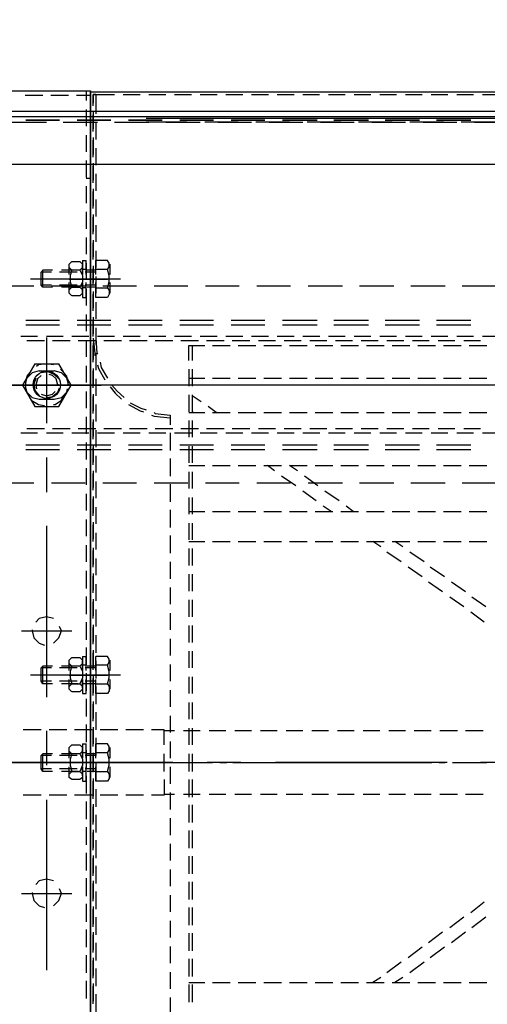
# Model space of a CAD drawing. Header units: millimetres. Extents: x -1574 to 74790, y -2818 to 13830.
# Tile 84 of 92: x 34554 to 34641, y 10626 to 10808. Entities that reach past the tile are written whole.
import ezdxf

# ---------------------------------------------------------------- set-up
doc = ezdxf.new("R2010")
doc.units = ezdxf.units.MM
doc.header["$MEASUREMENT"] = 0
doc.layers.add('ACMV-EQP-CHW', color=30, linetype='Continuous', true_color=0xff7f00)

# ---------------------------------------------------------------- blocks, each defined once
blk = doc.blocks.new('AHU-3TR-CARRIER')
at = {"layer": 'ACMV-EQP-CHW'}
for points in [[(45.85, 493.93), (982.54, 493.93), (982.54, 747.45)], [(44.6, 510.77), (1013.41, 510.77), (1013.41, 706.29)], [(357.35, 519.81), (388.23, 519.81)], [(365.15, 518.26), (371.38, 518.26)], [(374.2, 518.26), (380.42, 518.26)], [(383.23, 518.26), (388.22, 518.26)], [(386.65, 519.81), (386.65, 516.38)], [(388.23, 519.81), (388.23, 84.51)], [(388.23, 519.5), (751.81, 519.5)], [(388.23, 82.02), (388.23, 519.5)], [(390.09, 518.57), (389.16, 518.57), (396.64, 518.57)], [(389.16, 514.52), (389.16, 518.57)], [(389.16, 518.57), (389.16, 515.45)], [(390.09, 518.57), (390.09, 511.71)], [(399.76, 518.57), (405.68, 518.57)], [(408.8, 518.57), (414.72, 518.57)], [(417.84, 518.57), (423.77, 518.57)], [(426.89, 518.57), (432.81, 518.57)], [(435.93, 518.57), (441.85, 518.57)], [(444.97, 518.57), (450.9, 518.57)], [(454.02, 518.57), (459.94, 518.57)], [(463.06, 518.57), (468.98, 518.57)], [(472.11, 518.57), (478.02, 518.57)], [(481.15, 518.57), (487.07, 518.57)], [(490.19, 518.57), (496.12, 518.57)], [(499.23, 518.57), (505.16, 518.57)], [(508.27, 518.57), (514.2, 518.57)], [(517.31, 518.57), (523.24, 518.57)], [(526.36, 518.57), (532.29, 518.57)], [(45.85, 512.65), (985.35, 512.65)], [(386.65, 513.27), (386.65, 507.35)], [(389.16, 512.33), (389.16, 506.4)], [(389.16, 505.47), (389.16, 511.4)], [(372.64, 508.59), (360.46, 508.59)], [(390.71, 508.59), (378.55, 508.59)], [(390.09, 508.59), (390.09, 502.67)], [(408.8, 508.59), (396.65, 508.59)], [(407.87, 510.15), (732.47, 510.15)], [(407.87, 508.9), (422.21, 508.9)], [(426.89, 508.59), (414.72, 508.59)], [(428.45, 508.9), (440.3, 508.9)], [(444.97, 508.59), (433.12, 508.59)], [(446.53, 508.9), (458.38, 508.9)], [(463.06, 508.59), (451.21, 508.59)], [(464.62, 508.9), (476.47, 508.9)], [(481.15, 508.59), (469.29, 508.59)], [(482.7, 508.9), (494.55, 508.9)], [(499.23, 508.59), (487.38, 508.59)], [(500.79, 508.9), (512.63, 508.9)], [(517.31, 508.59), (505.47, 508.59)], [(518.87, 508.9), (530.73, 508.9)], [(535.4, 508.59), (523.55, 508.59)], [(386.65, 504.22), (386.65, 498.3)], [(389.16, 503.29), (389.16, 497.37)], [(389.16, 496.43), (389.16, 502.35)], [(390.09, 499.55), (390.09, 493.62)], [(386.65, 495.18), (386.65, 489.25)], [(389.16, 494.25), (389.16, 488.32)], [(389.16, 487.38), (389.16, 493.31)], [(390.09, 490.5), (390.09, 484.57)], [(386.66, 488.95), (388.23, 488.95)], [(386.65, 486.14), (386.65, 480.21)], [(389.16, 485.2), (389.16, 479.28)], [(389.16, 478.34), (389.16, 484.27)], [(390.09, 481.47), (390.09, 475.53)], [(386.65, 477.1), (386.65, 471.17)], [(389.16, 476.16), (389.16, 470.24)], [(389.16, 469.3), (389.16, 475.22)], [(390.09, 472.42), (390.09, 466.5)], [(386.65, 468.05), (386.65, 462.13)], [(389.16, 467.12), (389.16, 461.19)], [(389.16, 460.25), (389.16, 466.18)], [(390.09, 463.37), (390.09, 457.45)], [(381.67, 456.52), (380.73, 457.45), (380.73, 458.7), (381.67, 459.63)], [(381.67, 459.63), (384.47, 459.63)], [(384.47, 459.63), (385.42, 458.7), (385.42, 457.45), (384.47, 456.52), (385.42, 454.64), (385.42, 452.46), (384.47, 450.59), (385.42, 449.66), (385.42, 448.4), (384.47, 447.47), (381.68, 447.47)], [(385.42, 459.94), (385.42, 454.96)], [(385.42, 459.94), (386.65, 459.94)], [(386.65, 459.01), (386.65, 453.09)], [(386.66, 454.96), (386.66, 459.94)], [(390.09, 454.96), (390.09, 459.94)], [(394.15, 459.94), (390.09, 459.94)], [(394.15, 456.83), (394.76, 457.77), (394.76, 459.01), (394.15, 459.94)], [(395.08, 454.96), (395.08, 458.7)], [(371.38, 450.59), (371.38, 456.51), (370.75, 455.89)], [(374.49, 455.89), (370.75, 455.89)], [(371.38, 450.59), (370.76, 451.21), (370.76, 455.89)], [(374.81, 456.52), (371.38, 456.52)], [(383.54, 455.89), (377.31, 455.89)], [(383.86, 456.52), (377.92, 456.52)], [(380.73, 454.96), (380.73, 458.39)], [(384.47, 456.51), (381.67, 456.51), (381.04, 454.64), (381.04, 452.46), (381.67, 450.59), (384.47, 450.59)], [(385.42, 454.96), (385.42, 458.39)], [(386.65, 456.83), (385.42, 456.83)], [(390.09, 455.89), (386.35, 455.89)], [(390.09, 456.52), (386.97, 456.52)], [(389.16, 458.07), (389.16, 452.15)], [(389.16, 451.21), (389.16, 457.13)], [(394.15, 450.28), (394.76, 452.46), (394.76, 454.64), (394.15, 456.82), (390.09, 456.82)], [(398.82, 453.4), (367.02, 453.4)], [(380.73, 453.4), (394.15, 453.4)], [(380.73, 448.72), (380.73, 452.15)], [(390.4, 453.4), (381.67, 453.4)], [(385.42, 452.15), (385.42, 446.84)], [(385.42, 448.72), (385.42, 452.15)], [(386.66, 446.85), (386.66, 452.15)], [(390.09, 454.33), (390.09, 448.4)], [(390.09, 446.85), (390.09, 452.15)], [(395.08, 448.41), (395.08, 452.15)], [(368.27, 450.9), (356.42, 450.9)], [(374.49, 451.21), (370.75, 451.21)], [(374.81, 450.59), (371.38, 450.59)], [(386.35, 450.9), (374.49, 450.9)], [(383.54, 451.21), (377.31, 451.21)], [(383.86, 450.59), (377.92, 450.59)], [(381.67, 447.47), (380.73, 448.41), (380.73, 449.65), (381.67, 450.59)], [(386.65, 450.28), (385.42, 450.28)], [(390.09, 451.21), (386.35, 451.21)], [(386.65, 449.96), (386.65, 444.04)], [(390.09, 450.59), (386.97, 450.59)], [(389.16, 449.02), (389.16, 443.11)], [(390.09, 450.28), (394.15, 450.28), (394.76, 449.34), (394.76, 448.1), (394.15, 446.85), (390.09, 446.85)], [(404.44, 450.9), (392.59, 450.9)], [(422.53, 450.9), (410.67, 450.9)], [(440.6, 450.9), (428.76, 450.9)], [(458.69, 450.9), (446.84, 450.9)], [(477.09, 450.9), (464.93, 450.9)], [(495.17, 450.9), (483.01, 450.9)], [(513.26, 450.9), (501.1, 450.9)], [(531.35, 450.9), (519.19, 450.9)], [(385.42, 446.85), (386.65, 446.85)], [(389.16, 442.17), (389.16, 448.09)], [(390.09, 445.29), (390.09, 439.37)], [(377.31, 438.74), (365.46, 438.74)], [(395.39, 438.74), (383.54, 438.74)], [(386.65, 440.93), (386.65, 435)], [(389.16, 439.99), (389.16, 434.06)], [(389.16, 433.12), (389.16, 439.05)], [(413.48, 438.74), (401.63, 438.74)], [(431.56, 438.74), (419.71, 438.74)], [(449.65, 438.74), (437.81, 438.74)], [(468.05, 438.74), (455.88, 438.74)], [(486.14, 438.74), (473.97, 438.74)], [(504.22, 438.74), (492.06, 438.74)], [(522.31, 438.74), (510.14, 438.74)], [(377.31, 437.18), (365.46, 437.18)], [(395.39, 437.18), (383.54, 437.18)], [(390.09, 436.24), (390.09, 430.32)], [(413.48, 437.18), (401.63, 437.18)], [(431.56, 437.18), (419.71, 437.18)], [(449.65, 437.18), (437.81, 437.18)], [(468.05, 437.18), (455.88, 437.18)], [(486.14, 437.18), (473.97, 437.18)], [(504.22, 437.18), (492.06, 437.18)], [(522.31, 437.18), (510.14, 437.18)], [(369.51, 433.13), (363.59, 433.13)], [(371.99, 431.57), (365.77, 431.57)], [(378.55, 433.13), (372.64, 433.13)], [(372.64, 432.82), (372.64, 402.57)], [(381.04, 431.57), (374.81, 431.57)], [(387.6, 433.13), (381.67, 433.13)], [(390.09, 431.57), (383.86, 431.57)], [(386.65, 431.88), (386.65, 425.95)], [(389.16, 432.5), (389.78, 427.21), (389.78, 426.27)], [(389.16, 430.95), (389.16, 425.02)], [(390.09, 432.5), (390.39, 427.21), (390.71, 426.89)], [(396.65, 433.13), (390.71, 433.13)], [(399.14, 431.57), (392.89, 431.57)], [(405.68, 433.13), (399.76, 433.13)], [(408.18, 431.57), (401.94, 431.57)], [(414.72, 433.13), (408.8, 433.13)], [(417.21, 431.57), (410.99, 431.57)], [(423.77, 433.13), (417.84, 433.13)], [(426.26, 431.57), (420.03, 431.57)], [(432.81, 433.13), (426.89, 433.13)], [(435.31, 431.57), (429.07, 431.57)], [(441.85, 433.13), (435.93, 433.13)], [(444.35, 431.57), (438.11, 431.57)], [(450.9, 433.13), (444.96, 433.13)], [(453.39, 431.57), (447.46, 431.57)], [(459.94, 433.13), (454.01, 433.13)], [(462.43, 431.57), (456.51, 431.57)], [(468.99, 433.13), (463.06, 433.13)], [(471.48, 431.57), (465.56, 431.57)], [(478.02, 433.13), (472.11, 433.13)], [(480.52, 431.57), (474.59, 431.57)], [(487.07, 433.13), (481.15, 433.13)], [(489.56, 431.57), (483.63, 431.57)], [(496.11, 433.13), (490.18, 433.13)], [(498.6, 431.57), (492.68, 431.57)], [(505.16, 433.13), (499.23, 433.13)], [(507.64, 431.57), (501.73, 431.57)], [(514.21, 433.13), (508.27, 433.13)], [(516.69, 431.57), (510.76, 431.57)], [(523.24, 433.13), (517.31, 433.13)], [(525.73, 431.57), (519.81, 431.57)], [(532.29, 433.13), (526.36, 433.13)], [(389.16, 424.08), (389.16, 430.01)], [(422.84, 424.71), (422.84, 430.01), (428.45, 430.01)], [(424.08, 430.01), (424.08, 424.71)], [(431.26, 430.01), (437.48, 430.01)], [(440.3, 430.01), (446.53, 430.01)], [(449.34, 430.01), (455.57, 430.01)], [(458.38, 430.01), (464.62, 430.01)], [(467.42, 430.01), (473.66, 430.01)], [(476.47, 430.01), (482.7, 430.01)], [(485.51, 430.01), (491.74, 430.01)], [(494.55, 430.01), (500.79, 430.01)], [(503.59, 430.01), (509.83, 430.01)], [(512.64, 430.01), (518.87, 430.01)], [(521.68, 430.01), (527.92, 430.01)], [(372.64, 426.89), (372.64, 405.38)], [(390.09, 427.21), (390.09, 421.28)], [(391.65, 424.08), (391.96, 422.22), (394.15, 418.47)], [(368.57, 423.46), (364.22, 415.97), (368.57, 408.5)], [(366.7, 420.34), (365.77, 419.1), (365.15, 415.97), (365.46, 414.42)], [(370.14, 420.97), (367.64, 420.34), (365.77, 418.47), (365.46, 417.53)], [(368.57, 423.46), (376.99, 423.46)], [(375.12, 423.15), (372.64, 423.46), (369.82, 423.15), (369.2, 422.53)], [(370.14, 420.97), (375.43, 420.97)], [(377, 418.16), (375.43, 419.72), (373.25, 420.66), (370.75, 420.34)], [(380.12, 417.53), (379.8, 418.47), (377.92, 420.34), (375.43, 420.97)], [(377, 408.5), (381.36, 415.97), (377, 423.46)], [(380.42, 416.29), (380.42, 415.97), (379.8, 419.1), (377.92, 421.28), (377.62, 421.59)], [(386.65, 422.83), (386.65, 416.91)], [(389.16, 421.9), (389.16, 415.98)], [(389.16, 415.05), (389.16, 420.97)], [(390.71, 423.15), (391.02, 421.9), (393.21, 417.84)], [(422.84, 421.59), (422.84, 415.67)], [(424.08, 421.59), (424.08, 415.67)], [(368.89, 418.47), (368.27, 416.29), (368.57, 414.1), (370.14, 412.23)], [(370.76, 419.41), (369.51, 418.15), (368.89, 415.97), (369.19, 414.73)], [(376.68, 416.29), (376.68, 415.97), (376.06, 418.16), (374.81, 419.41), (373.57, 419.72)], [(390.09, 418.16), (390.09, 412.23)], [(422.84, 418.47), (428.45, 418.47)], [(431.26, 418.47), (437.48, 418.47)], [(440.3, 418.47), (446.53, 418.47)], [(449.34, 418.47), (455.57, 418.47)], [(458.38, 418.47), (464.62, 418.47)], [(467.42, 418.47), (473.66, 418.47)], [(476.47, 418.47), (482.7, 418.47)], [(485.51, 418.47), (491.74, 418.47)], [(494.55, 418.47), (500.79, 418.47)], [(503.59, 418.47), (509.83, 418.47)], [(512.64, 418.47), (518.87, 418.47)], [(521.68, 418.47), (527.92, 418.47)], [(369.19, 415.97), (308.7, 415.97)], [(407.55, 415.97), (347.37, 415.97)], [(353.6, 415.97), (391.96, 415.97)], [(365.46, 414.73), (365.77, 413.48), (367.64, 411.61), (370.14, 410.98)], [(370.76, 412.85), (372.64, 412.23), (374.81, 412.85), (375.75, 413.79)], [(372.94, 411.61), (374.81, 411.93), (376.68, 413.48), (377.31, 415.05)], [(375.43, 410.99), (377.92, 411.61), (379.8, 413.48), (380.12, 414.73)], [(393.21, 415.97), (381.04, 415.97)], [(386.65, 413.79), (386.65, 407.87)], [(395.08, 415.35), (396.94, 413.17), (399.13, 410.99)], [(395.7, 415.97), (397.58, 413.8), (400.07, 411.61)], [(465.56, 415.97), (405.37, 415.97)], [(431.56, 415.97), (419.71, 415.97)], [(504.21, 415.97), (443.73, 415.97)], [(489.88, 415.97), (477.72, 415.97)], [(562.22, 415.97), (501.73, 415.97)], [(528.23, 415.97), (516.07, 415.97)], [(366.7, 411.61), (367.33, 410.68), (369.82, 409.12), (372, 408.81)], [(370.14, 410.98), (375.43, 410.98)], [(375.12, 409.12), (375.75, 409.12), (377.92, 410.68), (379.49, 413.17)], [(389.16, 412.85), (389.16, 406.93)], [(389.16, 406), (389.16, 411.93)], [(422.84, 412.54), (422.84, 406.62)], [(424.08, 412.54), (424.08, 406.62)], [(427.19, 410.05), (424.08, 412.23)], [(368.57, 408.5), (376.99, 408.5)], [(390.09, 409.12), (390.09, 403.2)], [(401.63, 409.12), (405.68, 406.93), (406.94, 406.62)], [(402.24, 409.74), (405.99, 407.87), (407.87, 407.24)], [(424.39, 406.31), (424.08, 406.62)], [(432.5, 406.31), (429.69, 408.49)], [(386.65, 404.75), (386.65, 398.82)], [(389.16, 403.82), (389.16, 397.89)], [(409.73, 405.38), (410.67, 405.06), (416.29, 404.44)], [(410.67, 406.31), (410.99, 406), (416.29, 405.38), (416.29, 401.95)], [(422.84, 406.31), (428.45, 406.31)], [(422.84, 403.51), (422.84, 397.58)], [(424.08, 403.51), (424.08, 397.58)], [(431.26, 406.31), (437.48, 406.31)], [(440.3, 406.31), (446.53, 406.31)], [(449.34, 406.31), (455.57, 406.31)], [(458.38, 406.31), (464.62, 406.31)], [(467.42, 406.31), (473.66, 406.31)], [(476.47, 406.31), (482.7, 406.31)], [(485.51, 406.31), (491.74, 406.31)], [(494.55, 406.31), (500.79, 406.31)], [(503.59, 406.31), (509.83, 406.31)], [(512.64, 406.31), (518.87, 406.31)], [(521.68, 406.31), (527.92, 406.31)], [(365.77, 400.7), (371.99, 400.7)], [(374.81, 400.7), (381.05, 400.7)], [(383.86, 400.7), (390.1, 400.7)], [(389.16, 396.95), (389.16, 402.88)], [(390.09, 400.07), (390.09, 394.15)], [(392.89, 400.7), (399.13, 400.7)], [(401.94, 400.7), (408.18, 400.7)], [(410.99, 400.7), (417.21, 400.7)], [(420.03, 400.7), (426.26, 400.7)], [(429.07, 400.7), (435.31, 400.7)], [(438.11, 400.7), (444.35, 400.7)], [(447.46, 400.7), (453.39, 400.7)], [(456.51, 400.7), (462.43, 400.7)], [(465.56, 400.7), (471.48, 400.7)], [(474.59, 400.7), (480.51, 400.7)], [(483.63, 400.7), (489.56, 400.7)], [(492.68, 400.7), (498.61, 400.7)], [(501.72, 400.7), (507.64, 400.7)], [(510.77, 400.7), (516.69, 400.7)], [(519.81, 400.7), (525.73, 400.7)], [(363.59, 399.13), (369.51, 399.13)], [(372.64, 399.13), (378.55, 399.13)], [(381.67, 399.13), (387.59, 399.13)], [(390.71, 399.13), (396.64, 399.13)], [(399.76, 399.13), (405.68, 399.13)], [(408.8, 399.13), (414.72, 399.13)], [(416.29, 399.13), (416.29, 392.9)], [(417.84, 399.13), (423.77, 399.13)], [(426.89, 399.13), (432.81, 399.13)], [(435.93, 399.13), (441.85, 399.13)], [(444.97, 399.13), (450.9, 399.13)], [(454.01, 399.13), (459.94, 399.13)], [(463.06, 399.13), (468.99, 399.13)], [(472.11, 399.13), (478.02, 399.13)], [(481.15, 399.13), (487.07, 399.13)], [(490.19, 399.13), (496.12, 399.13)], [(499.23, 399.13), (505.15, 399.13)], [(508.27, 399.13), (514.2, 399.13)], [(517.31, 399.13), (523.24, 399.13)], [(526.36, 399.13), (532.29, 399.13)], [(377.31, 394.77), (365.46, 394.77)], [(377.31, 393.21), (365.46, 393.21)], [(395.39, 394.77), (383.54, 394.77)], [(395.39, 393.21), (383.54, 393.21)], [(386.65, 395.71), (386.65, 389.79)], [(389.16, 394.77), (389.16, 388.85)], [(389.16, 387.92), (389.16, 393.84)], [(413.48, 394.77), (401.63, 394.77)], [(413.48, 393.21), (401.63, 393.21)], [(431.56, 394.77), (419.71, 394.77)], [(431.56, 393.21), (419.71, 393.21)], [(422.84, 394.46), (422.84, 388.53)], [(424.08, 394.46), (424.08, 388.53)], [(449.65, 394.77), (437.81, 394.77)], [(449.65, 393.21), (437.81, 393.21)], [(468.05, 394.77), (455.88, 394.77)], [(468.05, 393.21), (455.88, 393.21)], [(486.14, 394.77), (473.97, 394.77)], [(486.14, 393.21), (473.97, 393.21)], [(504.22, 394.77), (492.06, 394.77)], [(504.22, 393.21), (492.06, 393.21)], [(522.31, 394.77), (510.14, 394.77)], [(522.31, 393.21), (510.14, 393.21)], [(372.64, 390.41), (372.64, 378.25)], [(390.09, 391.03), (390.09, 385.11)], [(416.29, 390.09), (416.29, 383.86)], [(386.65, 386.66), (386.65, 380.75)], [(389.16, 385.73), (389.16, 379.81)], [(422.84, 387.6), (428.45, 387.6)], [(431.26, 387.6), (437.48, 387.6)], [(440.3, 387.6), (446.53, 387.6)], [(449.34, 387.6), (455.57, 387.6)], [(453.08, 385.73), (450.59, 387.6)], [(458.38, 387.6), (464.62, 387.6)], [(461.19, 385.73), (458.38, 387.6)], [(467.42, 387.6), (473.66, 387.6)], [(476.47, 387.6), (482.7, 387.6)], [(485.51, 387.6), (491.74, 387.6)], [(494.55, 387.6), (500.79, 387.6)], [(503.59, 387.6), (509.83, 387.6)], [(512.64, 387.6), (518.87, 387.6)], [(521.68, 387.6), (527.92, 387.6)], [(389.16, 378.87), (389.16, 384.8)], [(422.84, 385.42), (422.84, 379.5)], [(424.08, 385.42), (424.08, 379.5)], [(460.56, 380.43), (455.57, 383.86)], [(468.36, 380.43), (463.69, 383.86)], [(368.27, 381.37), (356.42, 381.37)], [(386.35, 381.37), (374.49, 381.37)], [(390.09, 381.98), (390.09, 376.06)], [(404.44, 381.37), (392.59, 381.37)], [(422.53, 381.37), (410.67, 381.37)], [(416.29, 381.06), (416.29, 374.81)], [(440.6, 381.37), (428.76, 381.37)], [(458.7, 381.37), (446.84, 381.37)], [(477.09, 381.37), (464.93, 381.37)], [(495.18, 381.37), (483.02, 381.37)], [(513.26, 381.37), (501.1, 381.37)], [(531.35, 381.37), (519.19, 381.37)], [(386.65, 377.63), (386.65, 371.7)], [(389.16, 376.69), (389.16, 370.76)], [(389.16, 369.83), (389.16, 375.75)], [(422.84, 376.37), (422.84, 370.45)], [(424.08, 376.37), (424.08, 370.45)], [(467.74, 375.13), (463.06, 378.56)], [(475.84, 375.13), (470.85, 378.56)], [(390.09, 372.94), (390.09, 367.02)], [(416.29, 372.01), (416.29, 365.78)], [(473.04, 371.39), (470.23, 373.26)], [(480.83, 371.39), (478.33, 373.26)], [(386.65, 368.58), (386.65, 362.65)], [(422.84, 371.39), (428.45, 371.39)], [(431.26, 371.39), (437.48, 371.39)], [(440.3, 371.39), (446.53, 371.39)], [(449.34, 371.39), (455.57, 371.39)], [(458.38, 371.39), (464.62, 371.39)], [(467.42, 371.39), (473.66, 371.39)], [(476.47, 371.39), (482.7, 371.39)], [(485.51, 371.39), (491.74, 371.39)], [(494.55, 371.39), (500.79, 371.39)], [(503.59, 371.39), (509.83, 371.39)], [(512.64, 371.39), (518.87, 371.39)], [(521.68, 371.39), (527.92, 371.39)], [(372.64, 366.4), (372.64, 305.9)], [(389.16, 367.64), (389.16, 361.71)], [(389.16, 360.78), (389.16, 366.71)], [(422.84, 367.33), (422.84, 361.41)], [(424.08, 367.33), (424.08, 361.41)], [(390.09, 363.91), (390.09, 357.98)], [(416.29, 362.97), (416.29, 356.73)], [(386.65, 359.54), (386.65, 353.61)], [(389.16, 358.6), (389.16, 352.67)], [(422.84, 360.78), (428.45, 360.78)], [(422.84, 358.29), (422.84, 352.36)], [(424.08, 358.29), (424.08, 352.36)], [(431.26, 360.78), (437.48, 360.78)], [(440.3, 360.78), (446.53, 360.78)], [(449.34, 360.78), (455.57, 360.78)], [(458.38, 360.78), (464.62, 360.78)], [(467.42, 360.78), (473.66, 360.78)], [(476.47, 360.78), (482.7, 360.78)], [(485.51, 360.78), (491.74, 360.78)], [(490.51, 358.91), (487.7, 360.78)], [(494.55, 360.78), (500.79, 360.78)], [(498.29, 358.91), (495.49, 360.78)], [(503.59, 360.78), (509.83, 360.78)], [(512.64, 360.78), (518.87, 360.78)], [(521.68, 360.78), (527.92, 360.78)], [(389.16, 351.74), (389.16, 357.66)], [(390.09, 354.86), (390.09, 348.93)], [(497.67, 353.61), (492.68, 357.04)], [(505.78, 353.61), (500.79, 357.04)], [(416.29, 353.61), (416.29, 347.69)], [(505.15, 348.31), (500.16, 351.74)], [(512.95, 348.31), (507.96, 351.74)], [(386.65, 350.49), (386.65, 344.26)], [(389.16, 349.56), (389.16, 343.64)], [(389.16, 342.7), (389.16, 348.62)], [(422.84, 349.25), (422.84, 343.32)], [(424.08, 349.25), (424.08, 343.32)], [(390.09, 345.81), (390.09, 339.89)], [(416.29, 344.57), (416.29, 338.65)], [(512.33, 343.01), (507.34, 346.44)], [(520.43, 343.01), (515.44, 346.44)], [(386.65, 341.45), (386.65, 335.21)], [(389.16, 340.51), (389.16, 334.59)], [(519.81, 337.71), (514.82, 341.14)], [(527.6, 337.71), (522.61, 341.14)], [(389.16, 333.66), (389.16, 339.58)], [(422.84, 340.2), (422.84, 334.28)], [(424.08, 340.2), (424.08, 334.28)], [(375.12, 333.66), (372.64, 334.28), (370.14, 333.66), (368.89, 332.4)], [(390.09, 336.78), (390.09, 330.85)], [(416.29, 335.53), (416.29, 329.61)], [(526.98, 332.41), (522.31, 335.84)], [(375.12, 324.92), (376.99, 326.79), (377.92, 329.29), (377.31, 330.85)], [(386.65, 332.41), (386.65, 326.17)], [(389.16, 331.47), (389.16, 325.55)], [(389.16, 324.61), (389.16, 330.53)], [(422.84, 331.17), (422.84, 325.23)], [(424.08, 331.17), (424.08, 325.23)], [(363.89, 329.29), (381.67, 329.29)], [(367.64, 329.6), (367.64, 329.29), (368.27, 326.79), (370.14, 324.92), (371.99, 324.3)], [(390.09, 327.73), (390.09, 321.49)], [(386.65, 323.37), (386.65, 317.13)], [(416.29, 326.48), (416.29, 320.56)], [(381.67, 316.82), (380.73, 317.76), (380.73, 319), (381.67, 319.94)], [(381.67, 319.94), (384.47, 319.94)], [(384.47, 319.93), (385.42, 319), (385.42, 317.76), (384.47, 316.82), (385.42, 314.94), (385.42, 312.76), (384.47, 310.58), (385.42, 309.64), (385.42, 308.71), (384.47, 307.77), (381.68, 307.77)], [(385.42, 320.25), (385.42, 315.26)], [(385.42, 320.25), (386.65, 320.25)], [(386.66, 315.26), (386.66, 320.25)], [(389.16, 322.43), (389.16, 316.5)], [(389.16, 315.57), (389.16, 321.49)], [(390.09, 315.26), (390.09, 320.25)], [(394.15, 320.25), (390.09, 320.25)], [(394.15, 317.13), (394.76, 318.07), (394.76, 319.31), (394.15, 320.25)], [(422.84, 322.12), (422.84, 316.19)], [(424.08, 322.12), (424.08, 316.19)], [(371.38, 310.58), (371.38, 316.82), (370.75, 316.19)], [(374.49, 316.19), (370.75, 316.19)], [(371.38, 310.58), (370.76, 311.52), (370.76, 316.19)], [(374.81, 316.82), (371.38, 316.82)], [(383.54, 316.19), (377.31, 316.19)], [(383.86, 316.82), (377.92, 316.82)], [(380.73, 315.26), (380.73, 318.69)], [(384.47, 316.82), (381.67, 316.82), (381.04, 314.94), (381.04, 312.76), (381.67, 310.58), (384.47, 310.58)], [(385.42, 315.26), (385.42, 318.69)], [(386.65, 317.13), (385.42, 317.13)], [(390.09, 316.19), (386.35, 316.19)], [(390.09, 316.82), (386.97, 316.82)], [(390.09, 318.69), (390.09, 312.46)], [(394.15, 310.58), (394.76, 312.76), (394.76, 314.94), (394.15, 317.13), (390.09, 317.13)], [(395.08, 315.26), (395.08, 319)], [(416.29, 317.44), (416.29, 311.51)], [(398.82, 313.7), (367.02, 313.7)], [(380.73, 313.7), (394.15, 313.7)], [(390.4, 313.7), (381.67, 313.7)], [(386.65, 314.32), (386.65, 308.08)], [(389.16, 313.39), (389.16, 307.46)], [(422.84, 313.08), (422.84, 307.15)], [(424.08, 313.08), (424.08, 307.15)], [(374.49, 311.52), (370.75, 311.52)], [(374.81, 310.58), (371.38, 310.58)], [(383.54, 311.52), (377.31, 311.52)], [(383.86, 310.58), (377.92, 310.58)], [(380.73, 309.02), (380.73, 312.14)], [(381.67, 307.78), (380.73, 308.71), (380.73, 309.64), (381.67, 310.58)], [(385.42, 312.14), (385.42, 307.15)], [(385.42, 309.02), (385.42, 312.14)], [(386.65, 310.58), (385.42, 310.58)], [(390.09, 311.52), (386.35, 311.52)], [(386.66, 307.15), (386.66, 312.14)], [(390.09, 310.58), (386.97, 310.58)], [(389.16, 306.53), (389.16, 312.46)], [(390.09, 307.15), (390.09, 312.14)], [(390.09, 310.58), (394.15, 310.58), (394.76, 309.64), (394.76, 308.08), (394.15, 307.15), (390.09, 307.15)], [(390.09, 309.64), (390.09, 303.41)], [(395.08, 308.71), (395.08, 312.14)], [(385.42, 307.15), (386.65, 307.15)], [(416.29, 308.39), (416.29, 302.48)], [(386.65, 305.27), (386.65, 299.04)], [(389.16, 304.35), (389.16, 298.42)], [(389.16, 297.48), (389.16, 303.41)], [(422.84, 304.03), (422.84, 298.1)], [(424.08, 304.03), (424.08, 298.1)], [(390.09, 300.6), (390.09, 294.36)], [(416.29, 299.36), (416.29, 293.43)], [(386.65, 296.23), (386.65, 290)], [(389.16, 295.3), (389.16, 289.38)], [(370.76, 294.36), (364.52, 294.36)], [(372.64, 294.06), (372.64, 281.89)], [(379.8, 294.36), (373.57, 294.36)], [(388.84, 294.36), (382.61, 294.36)], [(389.16, 288.44), (389.16, 294.36)], [(397.89, 294.36), (391.65, 294.36)], [(406.93, 294.36), (400.69, 294.36)], [(414.41, 294.06), (414.11, 294.06), (414.11, 294.36), (409.74, 294.36)], [(414.11, 289.06), (414.11, 294.36)], [(417.84, 294.06), (414.41, 294.06)], [(426.89, 294.06), (420.97, 294.06)], [(422.84, 294.99), (422.84, 289.06)], [(424.08, 294.99), (424.08, 289.06)], [(435.93, 294.06), (430, 294.06)], [(444.97, 294.06), (439.04, 294.06)], [(454.02, 294.06), (448.09, 294.06)], [(463.06, 294.06), (457.14, 294.06)], [(472.11, 294.06), (466.17, 294.06)], [(481.15, 294.06), (475.22, 294.06)], [(490.18, 294.06), (484.26, 294.06)], [(499.23, 294.06), (493.31, 294.06)], [(508.27, 294.06), (502.35, 294.06)], [(517.63, 294.06), (511.39, 294.06)], [(526.66, 294.06), (520.43, 294.06)], [(381.67, 285.95), (380.73, 286.89), (380.73, 288.13), (381.67, 289.06)], [(381.67, 289.06), (384.47, 289.06)], [(384.47, 289.06), (385.42, 288.13), (385.42, 286.88), (384.47, 285.95), (385.42, 284.08), (385.42, 281.89), (384.47, 279.7), (385.42, 278.78), (385.42, 277.53), (384.47, 276.9), (381.68, 276.9)], [(385.42, 289.38), (385.42, 284.39)], [(385.42, 289.38), (386.65, 289.38)], [(386.66, 284.39), (386.66, 289.38)], [(390.09, 291.56), (390.09, 285.31)], [(390.09, 284.39), (390.09, 289.38)], [(394.15, 289.38), (390.09, 289.38)], [(394.15, 286.26), (394.76, 287.19), (394.76, 288.44), (394.15, 289.38)], [(416.29, 290.31), (416.29, 284.39)], [(371.38, 279.71), (371.38, 285.95), (370.75, 285.32)], [(374.49, 285.32), (370.75, 285.32)], [(371.38, 279.71), (370.76, 280.64), (370.76, 285.32)], [(374.81, 285.95), (371.38, 285.95)], [(383.54, 285.32), (377.31, 285.32)], [(383.86, 285.95), (377.92, 285.95)], [(380.73, 284.39), (380.73, 287.81)], [(384.47, 285.95), (381.67, 285.95), (381.04, 284.08), (381.04, 281.89), (381.67, 279.71), (384.47, 279.71)], [(385.42, 284.39), (385.42, 287.81)], [(386.65, 286.26), (385.42, 286.26)], [(390.09, 285.32), (386.35, 285.32)], [(386.65, 287.19), (386.65, 280.96)], [(390.09, 285.95), (386.97, 285.95)], [(389.16, 286.25), (389.16, 280.02)], [(389.16, 279.4), (389.16, 285.32)], [(394.15, 279.71), (394.76, 281.89), (394.76, 284.08), (394.15, 286.26), (390.09, 286.26)], [(395.08, 284.39), (395.08, 288.13)], [(414.11, 279.71), (414.11, 285.95)], [(422.84, 285.95), (422.84, 279.71)], [(424.08, 285.95), (424.08, 279.71)], [(334.28, 282.83), (411.29, 282.83)], [(417.21, 282.83), (356.73, 282.83)], [(398.82, 282.83), (367.02, 282.83)], [(370.75, 282.83), (423.14, 282.83)], [(376.68, 282.83), (407.24, 282.83)], [(390.4, 282.83), (381.67, 282.83)], [(390.09, 282.52), (390.09, 276.28)], [(419.09, 282.83), (431.26, 282.83)], [(422.84, 282.83), (431.26, 282.83)], [(441.24, 282.83), (429.37, 282.83)], [(433.74, 282.83), (436.24, 282.83)], [(438.42, 282.83), (450.58, 282.83)], [(443.42, 282.83), (503.59, 282.83)], [(453.08, 282.83), (455.57, 282.83)], [(513.89, 282.83), (453.39, 282.83)], [(457.76, 282.83), (469.91, 282.83)], [(472.41, 282.83), (474.59, 282.83)], [(477.09, 282.83), (489.25, 282.83)], [(491.74, 282.83), (493.94, 282.83)], [(496.42, 282.83), (508.58, 282.83)], [(511.08, 282.83), (513.27, 282.83)], [(515.76, 282.83), (527.92, 282.83)], [(515.76, 282.83), (527.92, 282.83)], [(537.89, 282.83), (525.73, 282.83)], [(374.49, 280.64), (370.75, 280.64)], [(374.81, 279.71), (371.38, 279.71)], [(383.54, 280.64), (377.31, 280.64)], [(383.86, 279.71), (377.92, 279.71)], [(380.73, 278.14), (380.73, 281.27)], [(381.67, 276.9), (380.73, 277.53), (380.73, 278.77), (381.67, 279.71)], [(385.42, 281.27), (385.42, 276.28)], [(385.42, 278.14), (385.42, 281.27)], [(386.65, 279.71), (385.42, 279.71)], [(390.09, 280.64), (386.35, 280.64)], [(386.65, 278.14), (386.65, 271.91)], [(386.66, 276.28), (386.66, 281.27)], [(390.09, 279.71), (386.97, 279.71)], [(390.09, 276.28), (390.09, 281.27)], [(390.09, 279.71), (394.15, 279.71), (394.76, 278.78), (394.76, 277.21), (394.15, 276.28), (390.09, 276.28)], [(395.08, 277.53), (395.08, 281.27)], [(416.29, 281.27), (416.29, 275.34)], [(385.42, 276.28), (386.65, 276.28)], [(389.16, 277.22), (389.16, 270.97)], [(389.16, 270.04), (389.16, 276.28)], [(414.11, 276.9), (414.11, 271.29), (409.74, 271.29)], [(422.84, 276.9), (422.84, 270.66)], [(424.08, 276.9), (424.08, 270.66)], [(370.76, 271.29), (364.52, 271.29)], [(379.8, 271.29), (373.57, 271.29)], [(388.84, 271.29), (382.61, 271.29)], [(390.09, 273.48), (390.09, 267.24)], [(397.89, 271.29), (391.65, 271.29)], [(406.93, 271.29), (400.69, 271.29)], [(414.41, 271.6), (414.11, 271.6), (414.11, 271.29)], [(417.84, 271.6), (414.41, 271.6)], [(416.29, 272.22), (416.29, 266.3)], [(426.89, 271.6), (420.97, 271.6)], [(435.93, 271.6), (430, 271.6)], [(444.97, 271.6), (439.04, 271.6)], [(454.02, 271.6), (448.09, 271.6)], [(463.06, 271.6), (457.14, 271.6)], [(472.11, 271.6), (466.17, 271.6)], [(481.15, 271.6), (475.22, 271.6)], [(490.18, 271.6), (484.26, 271.6)], [(499.23, 271.6), (493.31, 271.6)], [(508.27, 271.6), (502.35, 271.6)], [(517.63, 271.6), (511.39, 271.6)], [(526.66, 271.6), (520.43, 271.6)], [(372.64, 269.73), (372.64, 209.55)], [(386.65, 269.11), (386.65, 262.87)], [(389.16, 268.18), (389.16, 261.94)], [(422.84, 267.86), (422.84, 261.63)], [(424.08, 267.86), (424.08, 261.63)], [(389.16, 261.01), (389.16, 267.24)], [(390.09, 264.43), (390.09, 258.19)], [(416.29, 263.18), (416.29, 257.26)], [(386.65, 260.06), (386.65, 253.83)], [(389.16, 259.13), (389.16, 252.89)], [(389.16, 251.96), (389.16, 258.19)], [(422.84, 258.82), (422.84, 252.58)], [(424.08, 258.82), (424.08, 252.58)], [(390.09, 255.39), (390.09, 249.15)], [(416.29, 254.14), (416.29, 248.22)], [(386.65, 251.02), (386.65, 244.78)], [(389.16, 250.09), (389.16, 243.85)], [(389.16, 242.91), (389.16, 249.15)], [(422.84, 249.78), (422.84, 243.54)], [(424.08, 249.78), (424.08, 243.54)], [(390.09, 246.34), (390.09, 240.11)], [(416.29, 245.09), (416.29, 239.17)], [(375.12, 241.04), (372.64, 241.66), (370.14, 241.04), (368.89, 239.8)], [(386.65, 241.98), (386.65, 235.74)], [(389.16, 241.04), (389.16, 234.81)], [(389.16, 233.87), (389.16, 240.11)], [(422.84, 240.73), (422.84, 234.49)], [(424.08, 240.73), (424.08, 234.49)], [(363.89, 236.68), (381.67, 236.68)], [(367.64, 236.99), (367.64, 236.68), (368.27, 234.19), (370.14, 232.31), (371.99, 231.69)], [(375.12, 232.31), (376.99, 234.19), (377.92, 236.68), (377.31, 238.23)], [(390.09, 237.3), (390.09, 231.06)], [(386.65, 232.94), (386.65, 226.69)], [(416.29, 236.05), (416.29, 230.12)], [(526.98, 233.56), (522.31, 229.82)], [(389.16, 232), (389.16, 225.77)], [(389.16, 224.83), (389.16, 231.06)], [(422.84, 231.69), (422.84, 225.45)], [(424.08, 231.69), (424.08, 225.45)], [(390.09, 228.26), (390.09, 222.02)], [(416.29, 227.02), (416.29, 221.09)], [(519.81, 228.26), (514.82, 224.52)], [(527.6, 228.26), (522.61, 224.52)], [(386.65, 223.89), (386.65, 217.66)], [(389.16, 222.95), (389.16, 216.72)], [(422.84, 222.64), (422.84, 216.41)], [(424.08, 222.64), (424.08, 216.41)], [(512.33, 222.95), (507.34, 219.22)], [(520.43, 222.95), (515.44, 219.22)], [(389.16, 215.79), (389.16, 222.02)], [(390.09, 219.21), (390.09, 212.98)], [(416.29, 217.96), (416.29, 212.04)], [(505.15, 217.66), (500.16, 213.91)], [(512.95, 217.66), (507.96, 213.91)], [(386.65, 214.85), (386.65, 208.61)], [(389.16, 213.92), (389.16, 207.68)], [(389.16, 206.74), (389.16, 212.98)], [(422.84, 213.6), (422.84, 207.37)], [(424.08, 213.6), (424.08, 207.37)], [(497.67, 212.35), (492.68, 208.61)], [(505.78, 212.35), (500.79, 208.61)], [(390.09, 210.17), (390.09, 203.93)], [(416.29, 208.93), (416.29, 203)], [(386.65, 205.81), (386.65, 199.57)], [(422.84, 205.18), (428.45, 205.18)], [(431.26, 205.18), (437.48, 205.18)], [(440.3, 205.18), (446.53, 205.18)], [(449.34, 205.18), (455.57, 205.18)], [(458.38, 205.18), (464.62, 205.18)], [(467.42, 205.18), (473.66, 205.18)], [(476.47, 205.18), (482.7, 205.18)], [(485.51, 205.18), (491.74, 205.18)], [(490.51, 207.05), (487.7, 205.18)], [(494.55, 205.18), (500.79, 205.18)], [(498.29, 207.05), (495.49, 205.18)], [(503.59, 205.18), (509.83, 205.18)], [(512.64, 205.18), (518.87, 205.18)], [(521.68, 205.18), (527.92, 205.18)], [(389.16, 204.87), (389.16, 198.64)], [(389.16, 197.7), (389.16, 203.94)], [(422.84, 204.56), (422.84, 198.32)], [(424.08, 204.56), (424.08, 198.32)], [(390.09, 201.13), (390.09, 194.9)], [(416.29, 199.88), (416.29, 193.96)]]:
    blk.add_lwpolyline(points, dxfattribs=at)
for points in [[(377.31, 509.52), (365.46, 509.52)], [(395.39, 509.52), (383.54, 509.52)], [(413.48, 509.52), (401.63, 509.52)], [(431.56, 509.52), (419.71, 509.52)], [(449.65, 509.52), (437.81, 509.52)], [(468.05, 509.52), (455.88, 509.52)], [(486.14, 509.52), (473.97, 509.52)], [(504.22, 509.52), (492.06, 509.52)], [(522.31, 509.52), (510.14, 509.52)]]:
    blk.add_lwpolyline(points, close=True, dxfattribs=at)
blk.add_circle((372.8, 416.13), 4.82, dxfattribs=at)

msp = doc.modelspace()

# ---------------------------------------------------------------- block references
at = {"layer": 'ACMV-EQP-CHW', "xscale": 0.525944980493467, "yscale": 0.525944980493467, "zscale": 0.525944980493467}
msp.add_blockref('AHU-3TR-CARRIER', (34363.02, 10521.88), dxfattribs=at)

doc.saveas('drawing.dxf')
